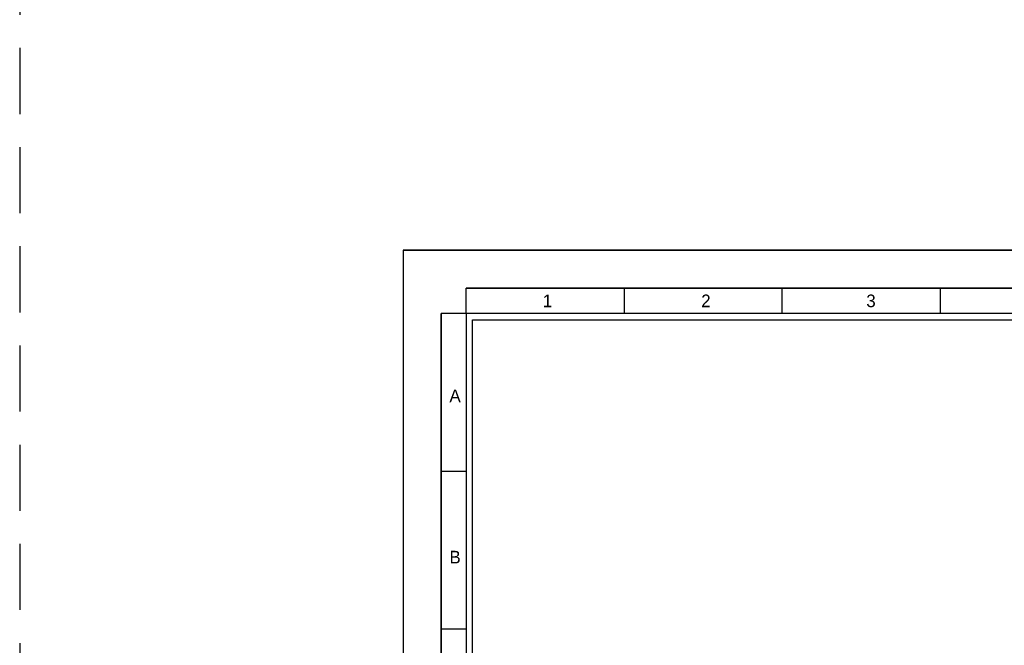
# Model space of a CAD drawing. Header units: millimetres. Extents: x -559 to 10735, y -2326 to 222.
# Tile 195 of 256: x 2365 to 2394, y -1837 to -1818. Entities that reach past the tile are written whole.
import ezdxf

# ---------------------------------------------------------------- set-up
doc = ezdxf.new("R2010")
doc.units = ezdxf.units.MM
doc.header["$LTSCALE"] = 4
doc.linetypes.add('DASHED', pattern=[0.75, 0.5, -0.25])
doc.layers.add('Modelo', color=251, linetype='Continuous')

msp = doc.modelspace()

# ---------------------------------------------------------------- linework, layer by layer
at = {"layer": 'Modelo', "linetype": 'DASHED'}
msp.add_line((2364.644, -1716.639), (2364.644, -1918.929), dxfattribs=at)
msp.add_line((2364.644, -1716.639), (2364.644, -1918.929), dxfattribs=at)
at = {"layer": 'Modelo'}
for p, q in [((2376.239, -1824.757), (2432.97, -1824.757)), ((2425.903, -1825.903), (2378.149, -1825.903)), ((2378.149, -1826.667), (2378.149, -1825.903)), ((2378.149, -1825.903), (2387.7, -1825.903)), ((2382.924, -1825.903), (2382.924, -1826.667)), ((2387.7, -1826.667), (2387.7, -1825.903)), ((2387.7, -1825.903), (2397.25, -1825.903)), ((2392.475, -1825.903), (2392.475, -1826.667)), ((2377.385, -1855.319), (2377.385, -1826.667)), ((2378.149, -1826.667), (2377.385, -1826.667)), ((2377.385, -1826.667), (2377.385, -1836.218)), ((2377.385, -1831.443), (2378.149, -1831.443)), ((2378.149, -1836.218), (2377.385, -1836.218)), ((2377.385, -1836.218), (2377.385, -1845.769))]:
    msp.add_line(p, q, dxfattribs=at)
for points in [[(2376.239, -1864.87), (2432.97, -1864.87), (2432.97, -1824.757), (2376.239, -1824.757)], [(2378.149, -1862.96), (2431.06, -1862.96), (2431.06, -1826.667), (2378.149, -1826.667)], [(2430.869, -1862.769), (2378.34, -1862.769), (2378.34, -1826.858), (2430.869, -1826.858)]]:
    msp.add_lwpolyline(points, close=True, dxfattribs=at)

# ---------------------------------------------------------------- texts
at = {"layer": 'Modelo', "char_height": 0.382, "attachment_point": 1}
for s, insert in [('1', (2380.464, -1826.098)), ('2', (2385.254, -1826.098)), ('3', (2390.246, -1826.098)), ('A', (2377.64, -1828.971)), ('B', (2377.64, -1833.849))]:
    msp.add_mtext_dynamic_manual_height_columns(s, width=5.24484, gutter_width=1.91, heights=[0], dxfattribs=dict(at, insert=insert))

doc.saveas('drawing.dxf')
